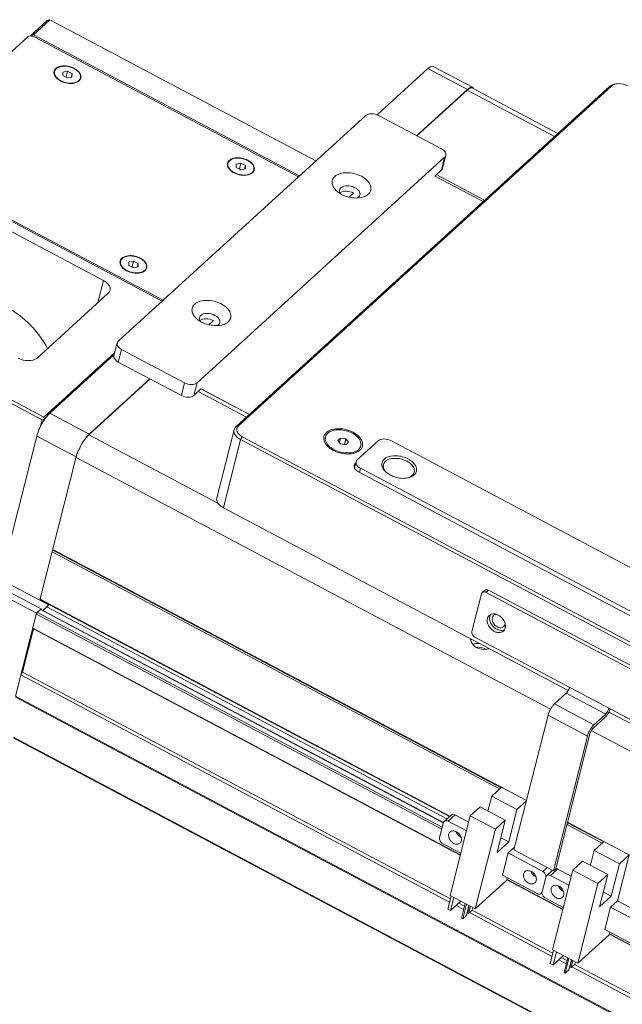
# Model space of a CAD drawing. Header units: millimetres. Extents: x 10021 to 14313, y -1287 to 379.
# Tile 3 of 9: x 10742 to 10871, y -545 to -334. Entities that reach past the tile are written whole.
import ezdxf

# ---------------------------------------------------------------- set-up
doc = ezdxf.new("R2010")
doc.units = ezdxf.units.MM
doc.header["$LTSCALE"] = 3
doc.layers.add('轮廓线', color=7, linetype='Continuous', lineweight=20)

msp = doc.modelspace()

# ---------------------------------------------------------------- linework, layer by layer
at = {"layer": '轮廓线'}
for p, q in [((10748.19, -334.34), (10744.69, -337.53)), ((10748.71, -334.18), (10745.21, -337.37)), ((10748.57, -334.15), (10748.19, -334.34)), ((10748.57, -334.15), (10748.71, -334.18)), ((10805.72, -364.41), (10748.71, -334.18)), ((10745.21, -337.37), (10744.82, -337.57)), ((10745.21, -337.37), (10802.22, -367.6)), ((10716.04, -363.35), (10744.04, -337.83)), ((10744.66, -337.65), (10744.69, -337.53)), ((10744.82, -337.57), (10744.69, -337.53)), ((10744.82, -337.57), (10744.83, -337.66)), ((10745.38, -337.82), (10801.97, -367.83)), ((10751.53, -345.41), (10751.52, -346.13)), ((10752.52, -345.21), (10751.53, -345.41)), ((10752.21, -346.44), (10752.52, -345.21)), ((10752.52, -345.21), (10753.49, -345.73)), ((10753.3, -346.48), (10753.49, -345.73)), ((10753.48, -346.44), (10753.49, -345.73)), ((10829.7, -344.62), (10818.8, -354.55)), ((10838.14, -349.09), (10829.7, -344.62)), ((10830.8, -344.16), (10839.24, -348.63)), ((10752.49, -346.64), (10751.52, -346.13)), ((10752.15, -346.46), (10752.21, -346.44)), ((10752.21, -346.44), (10752.56, -346.63)), ((10752.49, -346.64), (10753.48, -346.44)), ((10788.56, -421.4), (10868.54, -348.48)), ((10789.07, -421.23), (10869.06, -348.32)), ((10838.14, -349.09), (10827.26, -359.01)), ((10838.1, -349.24), (10827.34, -359.05)), ((10856.81, -359.17), (10838.1, -349.24)), ((10839.2, -348.79), (10857.53, -358.51)), ((10869.06, -348.32), (10868.54, -348.48)), ((10763.4, -402.99), (10816.39, -354.68)), ((10819.07, -354.67), (10832.58, -361.83)), ((10772.77, -394.44), (10715.76, -364.22)), ((10772.97, -394.26), (10716.38, -364.26)), ((10833.26, -363.63), (10780.27, -411.94)), ((10789.65, -364.9), (10788.66, -365.1)), ((10789.34, -366.13), (10789.65, -364.9)), ((10789.65, -364.9), (10790.63, -365.42)), ((10832.58, -366.33), (10833.26, -363.63)), ((10833.52, -363.23), (10832.83, -365.92)), ((10788.66, -365.1), (10788.65, -365.81)), ((10789.63, -366.33), (10788.65, -365.81)), ((10789.28, -366.15), (10789.34, -366.13)), ((10789.34, -366.13), (10789.69, -366.32)), ((10789.63, -366.33), (10790.61, -366.13)), ((10790.44, -366.17), (10790.63, -365.42)), ((10790.61, -366.13), (10790.63, -365.42)), ((10832.58, -366.33), (10831.14, -367.64)), ((10831.14, -367.64), (10841.5, -373.13)), ((10841.82, -372.84), (10831.46, -367.35)), ((10760.21, -390.02), (10726.45, -372.12)), ((10813.74, -371.28), (10812.78, -372.16)), ((10766.66, -385.87), (10765.67, -386.06)), ((10766.34, -387.1), (10766.66, -385.87)), ((10766.66, -385.87), (10767.63, -386.38)), ((10765.67, -386.06), (10765.66, -386.78)), ((10766.63, -387.29), (10765.66, -386.78)), ((10766.28, -387.11), (10766.34, -387.1)), ((10766.34, -387.1), (10766.69, -387.28)), ((10766.63, -387.29), (10767.62, -387.1)), ((10767.44, -387.13), (10767.63, -386.38)), ((10767.62, -387.1), (10767.63, -386.38)), ((10688.87, -389.03), (10747.1, -419.9)), ((10689.22, -388.42), (10747.45, -419.29)), ((10759.01, -394.76), (10760.21, -390.02)), ((10745.99, -406.63), (10761.24, -392.72)), ((10783.75, -398.62), (10782.78, -399.5)), ((10763.14, -403.4), (10762.46, -406.09)), ((10764.08, -404.8), (10763.4, -407.49)), ((10777.59, -411.96), (10764.08, -404.8)), ((10747.45, -419.29), (10762.62, -405.46)), ((10762.52, -405.86), (10748.72, -418.45)), ((10776.91, -414.65), (10763.4, -407.49)), ((10757.12, -423.07), (10770.24, -411.12)), ((10770.15, -411.07), (10757.16, -422.92)), ((10776.91, -414.65), (10777.59, -411.96)), ((10780.27, -411.94), (10779.59, -414.63)), ((10781.09, -413.27), (10779.59, -414.63)), ((10781.09, -413.27), (10791.45, -418.76)), ((10781.15, -413.21), (10791.51, -418.7)), ((10780.47, -413.83), (10790.83, -419.32)), ((10747.49, -419.71), (10747.1, -419.9)), ((10747.49, -419.71), (10747.45, -419.29)), ((10747.6, -419.79), (10747.49, -419.71)), ((10748.72, -418.45), (10757.16, -422.92)), ((10747.1, -419.9), (10746.76, -421.24)), ((10788.56, -421.4), (10789.07, -421.23)), ((10745.94, -423.35), (10738.17, -454.05)), ((10754.38, -427.82), (10745.94, -423.35)), ((10757.12, -423.07), (10784.72, -437.71)), ((10788.18, -422), (10784.48, -436.62)), ((10789.93, -423.49), (10789.59, -424.1)), ((10946.9, -506.72), (10789.93, -423.49)), ((10807.75, -423.53), (10807.65, -423.92)), ((10810.4, -424.31), (10810.97, -423.78)), ((10810.73, -424.74), (10810.97, -423.78)), ((10812.11, -423.96), (10810.97, -423.78)), ((10811.81, -425.16), (10812.11, -423.96)), ((10812.66, -424.68), (10812.11, -423.96)), ((10789.59, -424.1), (10785.89, -438.72)), ((10946.56, -507.33), (10789.59, -424.1)), ((10810.4, -424.31), (10810.95, -425.02)), ((10810.95, -425.02), (10812.09, -425.2)), ((10812.66, -424.68), (10812.09, -425.2)), ((10814.54, -428.46), (10819.04, -424.36)), ((10815.31, -425.45), (10815.21, -425.83)), ((10936.5, -485.19), (10821.73, -424.34)), ((10754.38, -427.82), (10746.61, -458.52)), ((10855.96, -481.86), (10754.34, -427.98)), ((10814.14, -429.23), (10813.93, -430.07)), ((10813.96, -430.15), (10814.29, -428.86)), ((10814.14, -429.23), (10814.21, -429.17)), ((10815.23, -430.26), (10815.01, -431.13)), ((10930, -491.12), (10815.23, -430.26)), ((10929.86, -492.02), (10814.83, -431.03)), ((10859.72, -477.87), (10785.89, -438.72)), ((10845.04, -498.96), (10749.23, -448.16)), ((10850.78, -501.45), (10749.36, -447.67)), ((10749.4, -447.7), (10749.37, -447.77)), ((10749.37, -447.77), (10845.39, -498.69)), ((10738.17, -454.05), (10746.61, -458.52)), ((10737.47, -456.82), (10745.91, -461.29)), ((10746.91, -460.38), (10738.47, -455.91)), ((10841.13, -457.18), (10839.09, -465.25)), ((10841.8, -456.43), (10841.3, -456.88)), ((10842.67, -456.4), (10842.17, -456.85)), ((10842.17, -456.85), (10891.12, -482.81)), ((10891.62, -482.35), (10842.67, -456.4)), ((10746.7, -458.44), (10746.61, -458.52)), ((10748.44, -459.5), (10746.62, -458.54)), ((10746.67, -458.29), (10834.37, -504.8)), ((10746.68, -458.42), (10834.29, -504.87)), ((10745.91, -461.29), (10741.4, -479.1)), ((10832.64, -507.54), (10745.85, -461.52)), ((10746.91, -460.38), (10745.91, -461.29)), ((10746.06, -461.16), (10832.75, -507.12)), ((10832.97, -506.23), (10746.76, -460.52)), ((10833, -506.17), (10746.84, -460.48)), ((10746.91, -460.38), (10746.88, -460.49)), ((10747.26, -460.71), (10748.09, -459.95)), ((10833.75, -505.37), (10748.09, -459.95)), ((10742.91, -473.92), (10745.24, -464.68)), ((10745.09, -464.52), (10745.24, -464.68)), ((10745.09, -464.52), (10836.63, -513.06)), ((10836.61, -513.13), (10745.24, -464.68)), ((10839.74, -466.47), (10888.69, -492.43)), ((10742.91, -473.92), (10742.56, -474.53)), ((10742.56, -474.53), (10834.33, -523.19)), ((10834.51, -522.49), (10742.91, -473.92)), ((10856.8, -480.72), (10859.3, -478.44)), ((10867.74, -482.91), (10859.3, -478.44)), ((11246.87, -747.35), (10741.37, -479.32)), ((10741.4, -479.1), (11246.91, -747.13)), ((10856.8, -480.72), (10865.24, -485.19)), ((10865.24, -485.19), (10867.74, -482.91)), ((10942.86, -521.95), (10868.42, -482.48)), ((10848.11, -512.02), (10855.41, -483.17)), ((10863.85, -487.64), (10855.41, -483.17)), ((10867.54, -483.68), (10865.04, -485.96)), ((10864.35, -487.18), (10857.05, -516.04)), ((11259.84, -696.01), (10864.66, -486.47)), ((10740.98, -487.88), (11246.49, -755.91)), ((11246.41, -756.05), (10741.05, -488.08)), ((10856.55, -516.49), (10863.85, -487.64)), ((10845.44, -498.6), (10843.34, -500.51)), ((10850.79, -501.43), (10845.44, -498.6)), ((10843.34, -500.51), (10842.54, -503.69)), ((10848.74, -503.37), (10843.34, -500.51)), ((10848.74, -503.37), (10850.76, -501.53)), ((10840.84, -502.79), (10838.74, -504.7)), ((10846.24, -505.65), (10840.84, -502.79)), ((10846.99, -510.3), (10848.74, -503.37)), ((10832.17, -509.43), (10832.98, -506.2)), ((10834.65, -504.54), (10833.15, -505.91)), ((10835.52, -504.51), (10834.02, -505.88)), ((10834.02, -505.88), (10837.92, -507.94)), ((10838.74, -504.7), (10834.42, -521.79)), ((10838.4, -506.04), (10835.52, -504.51)), ((10844.14, -507.57), (10838.74, -504.7)), ((10844.14, -507.57), (10846.24, -505.65)), ((10846.24, -505.65), (10844.49, -512.58)), ((10859.54, -506.19), (10867.34, -510.32)), ((11254.86, -715.71), (10859.56, -506.11)), ((10839.82, -524.65), (10844.14, -507.57)), ((10866.98, -510.6), (10859.44, -506.6)), ((10836.36, -509.04), (10836.76, -509.25)), ((10844.49, -512.58), (10846.99, -510.3)), ((10846.99, -510.3), (10845.29, -509.4)), ((10867.38, -510.23), (10865.28, -512.15)), ((10872.78, -513.09), (10867.38, -510.23)), ((10836.72, -512.71), (10832.82, -510.65)), ((10848.27, -511.38), (10846.85, -512.68)), ((10856.55, -516.49), (10848.11, -512.02)), ((10865.28, -512.15), (10864.48, -515.32)), ((10870.68, -515.01), (10865.28, -512.15)), ((10846.85, -512.68), (10845.64, -517.45)), ((10846.85, -512.68), (10854.28, -516.61)), ((10862.78, -514.42), (10860.68, -516.34)), ((10868.18, -517.29), (10862.78, -514.42)), ((10872.78, -513.09), (10870.29, -522.94)), ((10870.68, -515.01), (10872.78, -513.09)), ((10854.28, -516.61), (10855.2, -515.78)), ((10856.36, -516.39), (10855.1, -517.54)), ((10857.46, -516.14), (10855.96, -517.51)), ((10860.68, -516.34), (10856.36, -533.42)), ((10857.05, -516.04), (10856.55, -516.49)), ((10860.35, -517.67), (10857.46, -516.14)), ((10866.08, -519.2), (10860.68, -516.34)), ((10868.93, -521.93), (10870.68, -515.01)), ((10846.52, -518.54), (10839.82, -524.65)), ((10853.07, -521.39), (10845.64, -517.45)), ((10846.66, -517.99), (10846.52, -518.54)), ((10858.55, -524.76), (10846.59, -518.42)), ((10846.62, -518.36), (10858.57, -524.69)), ((10852.39, -517.54), (10852.79, -517.75)), ((10854.93, -517.83), (10854.11, -521.06)), ((10855.96, -517.51), (10859.86, -519.58)), ((10866.08, -519.2), (10868.18, -517.29)), ((10868.18, -517.29), (10866.43, -524.21)), ((10858.3, -520.67), (10858.7, -520.88)), ((10861.76, -536.28), (10866.08, -519.2)), ((10868.93, -521.93), (10867.24, -521.04)), ((10834.66, -521.91), (10833.95, -524.71)), ((10839.82, -524.65), (10834.42, -521.79)), ((10834.54, -525.02), (10835.25, -522.22)), ((10836.74, -523.02), (10834.54, -525.02)), ((10854.09, -521.21), (10853.94, -521.35)), ((10858.66, -524.35), (10854.76, -522.28)), ((10866.43, -524.21), (10868.93, -521.93)), ((10870.29, -522.94), (10868.79, -524.31)), ((10877.72, -526.88), (10870.29, -522.94)), ((10834.54, -525.02), (10833.95, -524.71)), ((10835.73, -523.93), (10837.34, -524.78)), ((10837.52, -524.08), (10836.29, -523.43)), ((10837.67, -523.51), (10836.88, -526.63)), ((10837.92, -523.64), (10837.13, -526.76)), ((10838.45, -523.92), (10837.91, -526.05)), ((10838.13, -525.2), (10838.21, -525.24)), ((10838.53, -523.96), (10838.15, -525.47)), ((10838.38, -524.54), (10838.3, -524.5)), ((10838.4, -525.61), (10838.78, -524.1)), ((10838.4, -525.61), (10839.18, -524.9)), ((10856.45, -534.12), (10839.15, -524.95)), ((10839.31, -524.38), (10839.18, -524.9)), ((10868.79, -524.31), (10867.58, -529.08)), ((10868.79, -524.31), (10876.22, -528.25)), ((10837.13, -526.76), (10836.88, -526.63)), ((10837.91, -526.05), (10837.13, -526.76)), ((10838.15, -525.47), (10838.4, -525.61)), ((10838.58, -525.44), (10856.28, -534.82)), ((10875.01, -533.02), (10867.58, -529.08)), ((10868.46, -530.18), (10861.76, -536.28)), ((10868.6, -529.62), (10868.46, -530.18)), ((11128.61, -667.95), (10868.53, -530.05)), ((10868.56, -529.99), (11128.62, -667.89)), ((10856.6, -533.55), (10855.89, -536.34)), ((10861.76, -536.28), (10856.36, -533.42)), ((10856.48, -536.66), (10857.19, -533.86)), ((10858.68, -534.65), (10856.48, -536.66)), ((10857.68, -535.57), (10859.29, -536.42)), ((10859.46, -535.72), (10858.23, -535.06)), ((10859.61, -535.14), (10858.82, -538.26)), ((10859.86, -535.28), (10859.07, -538.4)), ((10860.39, -535.56), (10859.85, -537.69)), ((10860.47, -535.6), (10860.09, -537.11)), ((10860.34, -537.24), (10860.72, -535.73)), ((10856.48, -536.66), (10855.89, -536.34)), ((10859.85, -537.69), (10859.07, -538.4)), ((10860.07, -536.83), (10860.15, -536.88)), ((10860.09, -537.11), (10860.34, -537.24)), ((10860.32, -536.17), (10860.25, -536.13)), ((10860.34, -537.24), (10861.12, -536.53)), ((10860.52, -537.08), (11126.33, -678.01)), ((11126.51, -677.31), (10861.09, -536.58)), ((10861.25, -536.01), (10861.12, -536.53)), ((10859.07, -538.4), (10858.82, -538.26))]:
    msp.add_line(p, q, dxfattribs=at)
for centre, radius, start, end in [((10752.01, -348.3), 4.21, 62.0662, 62.4295), ((10753.24, -344.47), 3.27, 279.1243, 279.2578), ((10753.27, -344.67), 3.07, 279.1986, 283.5562), ((10839.03, -349.1), 0.355, 62.1107, 73.8522), ((10789.14, -367.99), 4.21, 62.0662, 62.4295), ((10790.37, -364.16), 3.27, 279.1243, 279.2578), ((10790.41, -364.36), 3.07, 279.1986, 283.5562), ((10766.15, -388.95), 4.21, 62.0662, 62.4295), ((10767.38, -385.12), 3.27, 279.1243, 279.2578), ((10767.41, -385.32), 3.07, 279.1986, 283.5562), ((10809.45, -424.24), 2.24, 128.383, 132.3244), ((10811.3, -422.42), 4.41, 228.3036, 228.7965), ((10811.35, -422.56), 4.09, 227.0906, 230.1963), ((10811.46, -422.43), 4.26, 230.187, 230.7958), ((10812.18, -421.37), 5.54, 241.3429, 242.0727), ((10812.22, -421.29), 5.63, 242.0733, 242.9909), ((10812.71, -422.78), 4.41, 282.8027, 283.2878), ((10813.11, -423.95), 3.18, 294.7911, 295.5459), ((10813.22, -424.16), 2.93, 295.4723, 301.7772), ((10821.93, -430.11), 2.43, 120.8372, 121.9711), ((10822.02, -430.4), 2.17, 120.8342, 122.208), ((10823.41, -428.06), 4.05, 228.8109, 230.6494), ((10824.57, -428.36), 4.05, 281.5836, 282.8167), ((10843.91, -464.11), 2.37, 13.9887, 15.4512), ((10837.42, -507.5), 1.84, 199.3121, 201.479), ((10837.46, -507.48), 1.88, 201.4767, 203.1151), ((10837.54, -507.61), 1.85, 242.0568, 245.3962), ((10853.46, -516), 1.84, 199.3121, 201.479), ((10853.5, -515.99), 1.88, 201.4767, 203.1151), ((10853.57, -516.11), 1.85, 242.0568, 245.3962), ((10859.36, -519.13), 1.84, 199.3121, 201.479), ((10859.4, -519.12), 1.88, 201.4767, 203.1151), ((10859.48, -519.24), 1.85, 242.0568, 245.3962)]:
    msp.add_arc(centre, radius, start, end, dxfattribs=at)
for points, knots in [([(10744.04, -337.83), (10744.19, -337.69), (10744.69, -337.58), (10745.15, -337.7), (10745.38, -337.82)], [0, 0, 0, 0, 0.451653, 1, 1, 1, 1]), ([(10749.65, -345.2), (10749.58, -345.46), (10749.67, -346.11), (10750.08, -346.58), (10750.33, -346.8)], [0, 0, 0, 0, 0.448493, 1, 1, 1, 1]), ([(10750.02, -344.61), (10749.97, -344.65), (10749.81, -344.82), (10749.69, -345.03), (10749.65, -345.2)], [0, 0, 0, 0, 0.263072, 1, 1, 1, 1]), ([(10750.38, -346.74), (10750.26, -346.63), (10750.04, -346.4), (10749.81, -346.01), (10749.7, -345.61), (10749.71, -345.35), (10749.74, -345.23)], [0, 0, 0, 0, 0.28905, 0.54852, 0.78205, 1, 1, 1, 1]), ([(10749.74, -345.23), (10749.78, -345.09), (10749.91, -344.82), (10750.27, -344.49), (10750.75, -344.26), (10751.33, -344.12), (10751.97, -344.09), (10752.64, -344.17), (10753.31, -344.34), (10753.73, -344.52), (10753.93, -344.63)], [0, 0, 0, 0, 0.090638, 0.189439, 0.301212, 0.426798, 0.564026, 0.708792, 0.855936, 1, 1, 1, 1]), ([(10753.96, -344.57), (10753.62, -344.4), (10752.91, -344.13), (10751.81, -344), (10750.81, -344.13), (10750.23, -344.42), (10750.02, -344.61)], [0, 0, 0, 0, 0.273869, 0.546515, 0.793458, 1, 1, 1, 1]), ([(10753.93, -344.63), (10754.16, -344.75), (10754.57, -345.02), (10754.98, -345.45), (10755.19, -345.82), (10755.28, -346.1), (10755.31, -346.37), (10755.29, -346.54), (10755.27, -346.63)], [0, 0, 0, 0, 0.30006, 0.565911, 0.685014, 0.795591, 0.899599, 1, 1, 1, 1]), ([(10755, -347.25), (10755.17, -347.09), (10755.46, -346.65), (10755.36, -345.83), (10754.82, -345.11), (10754.29, -344.75), (10753.98, -344.58)], [0, 0, 0, 0, 0.21489, 0.431165, 0.690584, 1, 1, 1, 1]), ([(10830.8, -344.16), (10830.66, -344.09), (10830.2, -344.18), (10829.89, -344.44), (10829.7, -344.62)], [0, 0, 0, 0, 0.377481, 1, 1, 1, 1]), ([(10750.33, -346.8), (10750.38, -346.84), (10750.6, -347.02), (10750.84, -347.17), (10751.03, -347.27)], [0, 0, 0, 0, 0.240042, 1, 1, 1, 1]), ([(10751.08, -347.23), (10751.02, -347.19), (10750.77, -347.05), (10750.54, -346.88), (10750.38, -346.74)], [0, 0, 0, 0, 0.260197, 1, 1, 1, 1]), ([(10751.03, -347.27), (10751.49, -347.52), (10752.48, -347.83), (10753.52, -347.84), (10754.01, -347.73)], [0, 0, 0, 0, 0.513349, 1, 1, 1, 1]), ([(10753.76, -347.7), (10753.54, -347.74), (10753.09, -347.77), (10752.4, -347.7), (10751.72, -347.52), (10751.29, -347.34), (10751.08, -347.23)], [0, 0, 0, 0, 0.238442, 0.490928, 0.748108, 1, 1, 1, 1]), ([(10755.27, -346.63), (10755.24, -346.75), (10755.13, -346.99), (10754.84, -347.29), (10754.46, -347.52), (10754.15, -347.62), (10753.99, -347.66)], [0, 0, 0, 0, 0.218023, 0.451579, 0.71102, 1, 1, 1, 1]), ([(10754.01, -347.73), (10754.11, -347.7), (10754.46, -347.6), (10754.8, -347.43), (10755, -347.25)], [0, 0, 0, 0, 0.27423, 1, 1, 1, 1]), ([(10869.06, -348.32), (10869.16, -348.22), (10869.33, -348.11), (10869.51, -348.03), (10869.55, -348.02)], [0, 0, 0, 0, 0.733738, 1, 1, 1, 1]), ([(10869.9, -347.91), (10870.1, -347.86), (10870.95, -347.77), (10871.84, -347.99), (10872.42, -348.29)], [0, 0, 0, 0, 0.236341, 1, 1, 1, 1]), ([(10839.13, -348.76), (10839.06, -348.74), (10838.66, -348.75), (10838.34, -349.03), (10838.1, -349.24)], [0, 0, 0, 0, 0.175234, 1, 1, 1, 1]), ([(10838.14, -349.09), (10838.18, -349.05), (10838.34, -348.92), (10838.5, -348.79), (10838.63, -348.72)], [0, 0, 0, 0, 0.278776, 1, 1, 1, 1]), ([(10838.63, -348.72), (10838.67, -348.7), (10838.8, -348.64), (10838.94, -348.59), (10839.04, -348.59)], [0, 0, 0, 0, 0.28941, 1, 1, 1, 1]), ([(10839.24, -348.63), (10839.3, -348.67), (10839.38, -348.75), (10839.42, -348.85), (10839.44, -348.88)], [0, 0, 0, 0, 0.719833, 1, 1, 1, 1]), ([(10868.54, -348.48), (10868.58, -348.44), (10868.76, -348.29), (10868.96, -348.18), (10869.13, -348.12)], [0, 0, 0, 0, 0.235049, 1, 1, 1, 1]), ([(10816.39, -354.68), (10816.7, -354.4), (10817.7, -354.19), (10818.62, -354.43), (10819.07, -354.67)], [0, 0, 0, 0, 0.451645, 1, 1, 1, 1]), ([(10832.58, -361.83), (10832.74, -361.91), (10833.02, -362.1), (10833.36, -362.45), (10833.54, -362.84), (10833.55, -363.11), (10833.52, -363.23)], [0, 0, 0, 0, 0.300816, 0.567278, 0.79653, 1, 1, 1, 1]), ([(10786.78, -364.89), (10786.71, -365.15), (10786.81, -365.8), (10787.22, -366.27), (10787.46, -366.48)], [0, 0, 0, 0, 0.448493, 1, 1, 1, 1]), ([(10787.15, -364.3), (10787.1, -364.34), (10786.94, -364.51), (10786.82, -364.72), (10786.78, -364.89)], [0, 0, 0, 0, 0.263072, 1, 1, 1, 1]), ([(10787.51, -366.43), (10787.39, -366.32), (10787.17, -366.09), (10786.94, -365.7), (10786.83, -365.3), (10786.85, -365.04), (10786.88, -364.92)], [0, 0, 0, 0, 0.28905, 0.54852, 0.78205, 1, 1, 1, 1]), ([(10786.88, -364.92), (10786.91, -364.78), (10787.05, -364.5), (10787.4, -364.18), (10787.88, -363.95), (10788.46, -363.81), (10789.1, -363.78), (10789.78, -363.86), (10790.44, -364.03), (10790.86, -364.21), (10791.06, -364.32)], [0, 0, 0, 0, 0.090638, 0.189439, 0.301212, 0.426798, 0.564026, 0.708792, 0.855936, 1, 1, 1, 1]), ([(10791.09, -364.26), (10790.76, -364.08), (10790.04, -363.82), (10788.94, -363.69), (10787.94, -363.81), (10787.36, -364.1), (10787.15, -364.3)], [0, 0, 0, 0, 0.273869, 0.546515, 0.793458, 1, 1, 1, 1]), ([(10791.06, -364.32), (10791.29, -364.44), (10791.7, -364.71), (10792.11, -365.14), (10792.32, -365.51), (10792.41, -365.78), (10792.45, -366.06), (10792.42, -366.23), (10792.4, -366.32)], [0, 0, 0, 0, 0.30006, 0.565911, 0.685014, 0.795591, 0.899599, 1, 1, 1, 1]), ([(10792.13, -366.94), (10792.31, -366.77), (10792.59, -366.34), (10792.49, -365.52), (10791.95, -364.8), (10791.42, -364.43), (10791.11, -364.27)], [0, 0, 0, 0, 0.21489, 0.431165, 0.690584, 1, 1, 1, 1]), ([(10833.52, -363.23), (10833.49, -363.34), (10833.41, -363.49), (10833.3, -363.6), (10833.26, -363.63)], [0, 0, 0, 0, 0.737003, 1, 1, 1, 1]), ([(10787.46, -366.48), (10787.52, -366.53), (10787.73, -366.71), (10787.97, -366.86), (10788.16, -366.96)], [0, 0, 0, 0, 0.240042, 1, 1, 1, 1]), ([(10788.21, -366.92), (10788.15, -366.88), (10787.9, -366.74), (10787.67, -366.57), (10787.51, -366.43)], [0, 0, 0, 0, 0.260197, 1, 1, 1, 1]), ([(10788.16, -366.96), (10788.63, -367.21), (10789.61, -367.52), (10790.66, -367.52), (10791.14, -367.41)], [0, 0, 0, 0, 0.513349, 1, 1, 1, 1]), ([(10790.89, -367.39), (10790.67, -367.43), (10790.22, -367.45), (10789.53, -367.38), (10788.85, -367.21), (10788.42, -367.02), (10788.21, -366.92)], [0, 0, 0, 0, 0.238442, 0.490928, 0.748108, 1, 1, 1, 1]), ([(10792.4, -366.32), (10792.37, -366.44), (10792.26, -366.68), (10791.98, -366.98), (10791.59, -367.21), (10791.29, -367.31), (10791.13, -367.34)], [0, 0, 0, 0, 0.218023, 0.451579, 0.71102, 1, 1, 1, 1]), ([(10791.14, -367.41), (10791.24, -367.39), (10791.59, -367.29), (10791.93, -367.12), (10792.13, -366.94)], [0, 0, 0, 0, 0.27423, 1, 1, 1, 1]), ([(10815.45, -367.7), (10814.97, -367.45), (10813.93, -367.06), (10812.35, -366.86), (10810.89, -367.04), (10810.05, -367.46), (10809.74, -367.74)], [0, 0, 0, 0, 0.273491, 0.546243, 0.793413, 1, 1, 1, 1]), ([(10832.58, -366.33), (10832.61, -366.3), (10832.73, -366.18), (10832.81, -366.04), (10832.83, -365.92)], [0, 0, 0, 0, 0.262997, 1, 1, 1, 1]), ([(10809.74, -367.74), (10809.53, -367.93), (10809.19, -368.39), (10809.11, -369.28), (10809.48, -370.16), (10809.93, -370.66), (10810.19, -370.89)], [0, 0, 0, 0, 0.232098, 0.456383, 0.706615, 1, 1, 1, 1]), ([(10816.91, -371.54), (10817.17, -371.31), (10817.58, -370.68), (10817.43, -369.5), (10816.65, -368.47), (10815.89, -367.94), (10815.45, -367.7)], [0, 0, 0, 0, 0.21489, 0.431165, 0.690584, 1, 1, 1, 1]), ([(10810.19, -370.89), (10810.27, -370.96), (10810.58, -371.21), (10810.93, -371.43), (10811.2, -371.58)], [0, 0, 0, 0, 0.240042, 1, 1, 1, 1]), ([(10810.76, -370.63), (10810.74, -370.69), (10810.71, -370.95), (10810.8, -371.22), (10810.9, -371.4)], [0, 0, 0, 0, 0.235721, 1, 1, 1, 1]), ([(10811.04, -370.17), (10811, -370.2), (10810.88, -370.33), (10810.79, -370.5), (10810.76, -370.63)], [0, 0, 0, 0, 0.262998, 1, 1, 1, 1]), ([(10810.83, -371.26), (10811.19, -370.98), (10812.26, -370.79), (10813.25, -371.04), (10813.73, -371.29)], [0, 0, 0, 0, 0.456853, 1, 1, 1, 1]), ([(10814.06, -370.15), (10813.56, -369.88), (10812.52, -369.62), (10811.39, -369.85), (10811.04, -370.17)], [0, 0, 0, 0, 0.548356, 1, 1, 1, 1]), ([(10815.12, -371.73), (10815.15, -371.6), (10815.15, -371.29), (10814.94, -370.86), (10814.57, -370.46), (10814.24, -370.25), (10814.06, -370.15)], [0, 0, 0, 0, 0.20347, 0.432724, 0.699188, 1, 1, 1, 1]), ([(10811.2, -371.58), (10811.87, -371.93), (10813.29, -372.39), (10814.79, -372.39), (10815.49, -372.23)], [0, 0, 0, 0, 0.513349, 1, 1, 1, 1]), ([(10814.84, -372.19), (10814.87, -372.15), (10815, -372.03), (10815.09, -371.86), (10815.12, -371.73)], [0, 0, 0, 0, 0.262998, 1, 1, 1, 1]), ([(10815.49, -372.23), (10815.63, -372.2), (10816.14, -372.06), (10816.63, -371.8), (10816.91, -371.54)], [0, 0, 0, 0, 0.27423, 1, 1, 1, 1]), ([(10763.79, -385.85), (10763.72, -386.11), (10763.81, -386.76), (10764.22, -387.23), (10764.47, -387.45)], [0, 0, 0, 0, 0.448493, 1, 1, 1, 1]), ([(10764.15, -385.26), (10764.11, -385.3), (10763.95, -385.47), (10763.83, -385.68), (10763.79, -385.85)], [0, 0, 0, 0, 0.263072, 1, 1, 1, 1]), ([(10764.52, -387.4), (10764.39, -387.29), (10764.18, -387.05), (10763.94, -386.67), (10763.83, -386.27), (10763.85, -386), (10763.88, -385.88)], [0, 0, 0, 0, 0.28905, 0.54852, 0.78205, 1, 1, 1, 1]), ([(10763.88, -385.88), (10763.92, -385.74), (10764.05, -385.47), (10764.41, -385.14), (10764.89, -384.91), (10765.46, -384.78), (10766.11, -384.74), (10766.78, -384.82), (10767.45, -384.99), (10767.87, -385.18), (10768.07, -385.28)], [0, 0, 0, 0, 0.090638, 0.189439, 0.301212, 0.426798, 0.564026, 0.708792, 0.855936, 1, 1, 1, 1]), ([(10768.09, -385.22), (10767.76, -385.05), (10767.04, -384.79), (10765.95, -384.65), (10764.94, -384.78), (10764.36, -385.07), (10764.15, -385.26)], [0, 0, 0, 0, 0.273869, 0.546515, 0.793458, 1, 1, 1, 1]), ([(10768.07, -385.28), (10768.3, -385.4), (10768.71, -385.67), (10769.11, -386.1), (10769.33, -386.48), (10769.42, -386.75), (10769.45, -387.02), (10769.43, -387.2), (10769.41, -387.28)], [0, 0, 0, 0, 0.30006, 0.565911, 0.685014, 0.795591, 0.899599, 1, 1, 1, 1]), ([(10769.13, -387.9), (10769.31, -387.74), (10769.6, -387.3), (10769.49, -386.49), (10768.95, -385.77), (10768.42, -385.4), (10768.12, -385.24)], [0, 0, 0, 0, 0.21489, 0.431165, 0.690584, 1, 1, 1, 1]), ([(10764.47, -387.45), (10764.52, -387.49), (10764.74, -387.67), (10764.98, -387.82), (10765.17, -387.93)], [0, 0, 0, 0, 0.240042, 1, 1, 1, 1]), ([(10765.22, -387.88), (10765.15, -387.84), (10764.91, -387.7), (10764.67, -387.54), (10764.52, -387.4)], [0, 0, 0, 0, 0.260197, 1, 1, 1, 1]), ([(10765.17, -387.93), (10765.63, -388.17), (10766.62, -388.49), (10767.66, -388.49), (10768.14, -388.38)], [0, 0, 0, 0, 0.513349, 1, 1, 1, 1]), ([(10767.89, -388.36), (10767.68, -388.39), (10767.22, -388.42), (10766.54, -388.35), (10765.86, -388.17), (10765.42, -387.99), (10765.22, -387.88)], [0, 0, 0, 0, 0.238442, 0.490928, 0.748108, 1, 1, 1, 1]), ([(10769.41, -387.28), (10769.38, -387.4), (10769.27, -387.64), (10768.98, -387.94), (10768.59, -388.17), (10768.29, -388.27), (10768.13, -388.31)], [0, 0, 0, 0, 0.218023, 0.451579, 0.71102, 1, 1, 1, 1]), ([(10768.14, -388.38), (10768.24, -388.36), (10768.6, -388.26), (10768.94, -388.08), (10769.13, -387.9)], [0, 0, 0, 0, 0.27423, 1, 1, 1, 1]), ([(10761.62, -392.12), (10761.66, -391.94), (10761.66, -391.53), (10761.38, -390.95), (10760.88, -390.42), (10760.45, -390.14), (10760.21, -390.02)], [0, 0, 0, 0, 0.20347, 0.432721, 0.699184, 1, 1, 1, 1]), ([(10761.24, -392.72), (10761.29, -392.68), (10761.45, -392.51), (10761.57, -392.29), (10761.62, -392.12)], [0, 0, 0, 0, 0.262997, 1, 1, 1, 1]), ([(10785.46, -395.05), (10784.97, -394.79), (10783.94, -394.41), (10782.35, -394.21), (10780.89, -394.39), (10780.05, -394.8), (10779.75, -395.08)], [0, 0, 0, 0, 0.273491, 0.546243, 0.793413, 1, 1, 1, 1]), ([(10748.27, -404.57), (10747.27, -402.73), (10744.74, -399.34), (10741.4, -396.75), (10739.59, -395.74)], [0, 0, 0, 0, 0.502142, 1, 1, 1, 1]), ([(10779.75, -395.08), (10779.54, -395.27), (10779.2, -395.74), (10779.12, -396.63), (10779.49, -397.51), (10779.93, -398), (10780.2, -398.24)], [0, 0, 0, 0, 0.232098, 0.456383, 0.706615, 1, 1, 1, 1]), ([(10786.92, -398.89), (10787.18, -398.65), (10787.59, -398.02), (10787.44, -396.85), (10786.66, -395.81), (10785.9, -395.28), (10785.46, -395.05)], [0, 0, 0, 0, 0.21489, 0.431165, 0.690584, 1, 1, 1, 1]), ([(10780.2, -398.24), (10780.27, -398.3), (10780.59, -398.56), (10780.94, -398.78), (10781.21, -398.92)], [0, 0, 0, 0, 0.240042, 1, 1, 1, 1]), ([(10780.76, -397.97), (10780.75, -398.03), (10780.71, -398.3), (10780.8, -398.57), (10780.91, -398.74)], [0, 0, 0, 0, 0.235721, 1, 1, 1, 1]), ([(10781.04, -397.52), (10781.01, -397.55), (10780.88, -397.68), (10780.79, -397.84), (10780.76, -397.97)], [0, 0, 0, 0, 0.262998, 1, 1, 1, 1]), ([(10780.84, -398.6), (10781.2, -398.33), (10782.26, -398.13), (10783.25, -398.38), (10783.74, -398.63)], [0, 0, 0, 0, 0.456853, 1, 1, 1, 1]), ([(10784.07, -397.5), (10783.56, -397.23), (10782.52, -396.96), (10781.39, -397.2), (10781.04, -397.52)], [0, 0, 0, 0, 0.548356, 1, 1, 1, 1]), ([(10785.12, -399.08), (10785.16, -398.94), (10785.16, -398.64), (10784.95, -398.2), (10784.57, -397.81), (10784.25, -397.59), (10784.07, -397.5)], [0, 0, 0, 0, 0.20347, 0.432724, 0.699188, 1, 1, 1, 1]), ([(10781.21, -398.92), (10781.87, -399.27), (10783.29, -399.73), (10784.8, -399.73), (10785.49, -399.58)], [0, 0, 0, 0, 0.513349, 1, 1, 1, 1]), ([(10784.84, -399.53), (10784.88, -399.5), (10785, -399.37), (10785.09, -399.2), (10785.12, -399.08)], [0, 0, 0, 0, 0.262998, 1, 1, 1, 1]), ([(10785.49, -399.58), (10785.64, -399.54), (10786.15, -399.4), (10786.64, -399.15), (10786.92, -398.89)], [0, 0, 0, 0, 0.27423, 1, 1, 1, 1]), ([(10764.08, -404.8), (10763.92, -404.71), (10763.64, -404.53), (10763.3, -404.17), (10763.12, -403.79), (10763.11, -403.52), (10763.14, -403.4)], [0, 0, 0, 0, 0.300816, 0.567278, 0.79653, 1, 1, 1, 1]), ([(10763.14, -403.4), (10763.17, -403.28), (10763.25, -403.14), (10763.36, -403.02), (10763.4, -402.99)], [0, 0, 0, 0, 0.737003, 1, 1, 1, 1]), ([(10741.96, -406.65), (10742.64, -407.01), (10744.02, -407.37), (10745.53, -407.05), (10745.99, -406.63)], [0, 0, 0, 0, 0.548355, 1, 1, 1, 1]), ([(10762.46, -406.09), (10762.43, -406.21), (10762.44, -406.48), (10762.62, -406.87), (10762.96, -407.22), (10763.24, -407.41), (10763.4, -407.49)], [0, 0, 0, 0, 0.20347, 0.432721, 0.699184, 1, 1, 1, 1]), ([(10780.27, -411.94), (10779.96, -412.22), (10778.96, -412.44), (10778.04, -412.2), (10777.59, -411.96)], [0, 0, 0, 0, 0.451645, 1, 1, 1, 1]), ([(10776.91, -414.65), (10777.36, -414.89), (10778.28, -415.13), (10779.28, -414.92), (10779.59, -414.63)], [0, 0, 0, 0, 0.548355, 1, 1, 1, 1]), ([(10748.72, -418.45), (10748.41, -418.73), (10747.82, -419.43), (10746.8, -421.03), (10746.18, -422.4), (10745.94, -423.35)], [0, 0, 0, 0, 0.218934, 0.482956, 1, 1, 1, 1]), ([(10789.93, -423.49), (10789.54, -423.28), (10789.02, -422.88), (10788.7, -422.15), (10788.74, -421.79), (10788.79, -421.64)], [0, 0, 0, 0, 0.567482, 0.795612, 1, 1, 1, 1]), ([(10813.65, -422.55), (10812.73, -422.06), (10810.82, -421.56), (10808.75, -421.94), (10808.06, -422.49)], [0, 0, 0, 0, 0.543856, 1, 1, 1, 1]), ([(10757.12, -423.07), (10756.44, -423.69), (10755.37, -425.29), (10754.58, -427.03), (10754.34, -427.98)], [0, 0, 0, 0, 0.482278, 1, 1, 1, 1]), ([(10754.38, -427.82), (10754.58, -427.04), (10755.22, -425.53), (10756.08, -424.13), (10756.61, -423.5)], [0, 0, 0, 0, 0.494442, 1, 1, 1, 1]), ([(10756.61, -423.5), (10756.66, -423.44), (10756.83, -423.24), (10757.01, -423.05), (10757.16, -422.92)], [0, 0, 0, 0, 0.269273, 1, 1, 1, 1]), ([(10789.59, -424.1), (10789.14, -423.87), (10788.39, -423.33), (10788.09, -422.37), (10788.18, -422)], [0, 0, 0, 0, 0.571048, 1, 1, 1, 1]), ([(10807.94, -422.59), (10807.63, -422.87), (10807.16, -423.74), (10807.5, -424.65), (10807.76, -425.02)], [0, 0, 0, 0, 0.481396, 1, 1, 1, 1]), ([(10808.57, -425.56), (10808.41, -425.41), (10808.12, -425.1), (10807.82, -424.58), (10807.68, -424.05), (10807.71, -423.7), (10807.75, -423.53)], [0, 0, 0, 0, 0.287989, 0.547034, 0.78099, 1, 1, 1, 1]), ([(10807.75, -423.53), (10807.79, -423.39), (10807.91, -423.09), (10808.12, -422.85), (10808.24, -422.75)], [0, 0, 0, 0, 0.485968, 1, 1, 1, 1]), ([(10808.24, -422.75), (10808.48, -422.52), (10808.95, -422.27), (10809.64, -422.08), (10810.46, -421.97), (10811.55, -422.03), (10812.82, -422.37), (10813.95, -422.93), (10814.7, -423.58), (10815.11, -424.16), (10815.3, -424.6), (10815.37, -425.03), (10815.34, -425.31), (10815.31, -425.45)], [0, 0, 0, 0, 0.109352, 0.171679, 0.238514, 0.381802, 0.529952, 0.672098, 0.79898, 0.85527, 0.906794, 0.954482, 1, 1, 1, 1]), ([(10815.12, -426.39), (10815.37, -426.16), (10815.78, -425.53), (10815.64, -424.36), (10814.86, -423.32), (10814.09, -422.79), (10813.65, -422.55)], [0, 0, 0, 0, 0.214898, 0.431164, 0.690572, 1, 1, 1, 1]), ([(10819.04, -424.36), (10819.35, -424.07), (10820.35, -423.86), (10821.27, -424.1), (10821.73, -424.34)], [0, 0, 0, 0, 0.451653, 1, 1, 1, 1]), ([(10807.76, -425.02), (10807.8, -425.08), (10807.98, -425.34), (10808.19, -425.56), (10808.37, -425.72)], [0, 0, 0, 0, 0.237956, 1, 1, 1, 1]), ([(10808.4, -425.74), (10808.47, -425.81), (10808.79, -426.06), (10809.13, -426.28), (10809.41, -426.43)], [0, 0, 0, 0, 0.240159, 1, 1, 1, 1]), ([(10809.52, -426.24), (10809.45, -426.2), (10809.19, -426.05), (10808.94, -425.88), (10808.77, -425.73)], [0, 0, 0, 0, 0.257623, 1, 1, 1, 1]), ([(10815.31, -425.45), (10815.27, -425.59), (10815.15, -425.89), (10814.94, -426.13), (10814.82, -426.24)], [0, 0, 0, 0, 0.485968, 1, 1, 1, 1]), ([(10809.41, -426.43), (10809.74, -426.6), (10811.08, -427.17), (10812.63, -427.32), (10813.69, -427.08)], [0, 0, 0, 0, 0.25608, 1, 1, 1, 1]), ([(10814.82, -426.24), (10814.55, -426.49), (10814, -426.76), (10813.2, -426.94), (10812.26, -427.02), (10811.04, -426.87), (10810.1, -426.53), (10809.66, -426.31)], [0, 0, 0, 0, 0.206335, 0.325462, 0.453459, 0.725771, 1, 1, 1, 1]), ([(10820.64, -428.05), (10820.34, -428.24), (10819.82, -428.75), (10819.78, -429.5), (10819.87, -429.82)], [0, 0, 0, 0, 0.516223, 1, 1, 1, 1]), ([(10825.44, -428.25), (10824.67, -427.85), (10823.06, -427.4), (10821.34, -427.64), (10820.68, -428.03)], [0, 0, 0, 0, 0.534985, 1, 1, 1, 1]), ([(10825.16, -428.74), (10824.47, -428.38), (10823.03, -427.98), (10821.49, -428.19), (10820.91, -428.54)], [0, 0, 0, 0, 0.534975, 1, 1, 1, 1]), ([(10813.94, -430.15), (10813.97, -430.24), (10814.18, -430.61), (10814.54, -430.88), (10814.83, -431.03)], [0, 0, 0, 0, 0.219047, 1, 1, 1, 1]), ([(10815.23, -430.26), (10814.93, -430.1), (10814.43, -429.75), (10814.22, -429.11), (10814.29, -428.86)], [0, 0, 0, 0, 0.571074, 1, 1, 1, 1]), ([(10819.87, -429.82), (10819.9, -429.94), (10820.08, -430.43), (10820.44, -430.84), (10820.74, -431.11)], [0, 0, 0, 0, 0.225938, 1, 1, 1, 1]), ([(10820.17, -429.46), (10820.14, -429.56), (10820.08, -430.02), (10820.28, -430.49), (10820.48, -430.77)], [0, 0, 0, 0, 0.2326, 1, 1, 1, 1]), ([(10820.86, -428.57), (10820.77, -428.62), (10820.47, -428.85), (10820.23, -429.19), (10820.17, -429.46)], [0, 0, 0, 0, 0.272855, 1, 1, 1, 1]), ([(10826.76, -431.13), (10826.81, -430.93), (10826.8, -430.46), (10826.49, -429.81), (10825.92, -429.21), (10825.43, -428.89), (10825.16, -428.74)], [0, 0, 0, 0, 0.203487, 0.432732, 0.699207, 1, 1, 1, 1]), ([(10826.98, -431.43), (10827.14, -431.21), (10827.36, -430.64), (10827.11, -429.71), (10826.44, -428.88), (10825.8, -428.45), (10825.44, -428.25)], [0, 0, 0, 0, 0.207439, 0.428384, 0.691938, 1, 1, 1, 1]), ([(10821.64, -431.72), (10821.93, -431.87), (10823.11, -432.37), (10824.45, -432.51), (10825.39, -432.32)], [0, 0, 0, 0, 0.25519, 1, 1, 1, 1]), ([(10825.47, -432.29), (10825.78, -432.19), (10826.34, -431.92), (10826.69, -431.39), (10826.76, -431.13)], [0, 0, 0, 0, 0.543704, 1, 1, 1, 1]), ([(10825.47, -432.3), (10825.63, -432.27), (10826.19, -432.1), (10826.73, -431.77), (10826.98, -431.43)], [0, 0, 0, 0, 0.282293, 1, 1, 1, 1]), ([(10784.48, -436.62), (10784.39, -436.99), (10784.69, -437.95), (10785.44, -438.49), (10785.89, -438.72)], [0, 0, 0, 0, 0.428927, 1, 1, 1, 1]), ([(10749.27, -448.04), (10749.26, -448.06), (10749.26, -448.08), (10749.26, -448.11), (10749.26, -448.13)], [0, 0, 0, 0, 0.542068, 1, 1, 1, 1]), ([(10841.13, -457.18), (10841.14, -457.15), (10841.18, -457.04), (10841.24, -456.94), (10841.3, -456.88)], [0, 0, 0, 0, 0.259248, 1, 1, 1, 1]), ([(10841.3, -456.88), (10841.41, -456.79), (10841.72, -456.68), (10842.03, -456.78), (10842.17, -456.85)], [0, 0, 0, 0, 0.459952, 1, 1, 1, 1]), ([(10842.67, -456.4), (10842.53, -456.32), (10842.22, -456.23), (10841.91, -456.33), (10841.8, -456.43)], [0, 0, 0, 0, 0.540049, 1, 1, 1, 1]), ([(10746.67, -458.29), (10746.66, -458.32), (10746.65, -458.36), (10746.66, -458.44), (10746.67, -458.43)], [0, 0, 0, 0, 0.664255, 1, 1, 1, 1]), ([(10748.51, -459.4), (10748.42, -459.56), (10748.29, -459.75), (10748.13, -459.92), (10748.09, -459.95)], [0, 0, 0, 0, 0.789619, 1, 1, 1, 1]), ([(10746.85, -460.47), (10746.84, -460.47), (10746.81, -460.5), (10746.79, -460.53), (10746.78, -460.55)], [0, 0, 0, 0, 0.312028, 1, 1, 1, 1]), ([(10842.82, -461.79), (10842.77, -461.83), (10842.59, -462.02), (10842.48, -462.26), (10842.43, -462.45)], [0, 0, 0, 0, 0.245075, 1, 1, 1, 1]), ([(10843.63, -461.45), (10843.58, -461.46), (10843.39, -461.48), (10843.2, -461.54), (10843.08, -461.61)], [0, 0, 0, 0, 0.258641, 1, 1, 1, 1]), ([(10844.08, -461.48), (10844.04, -461.47), (10843.89, -461.45), (10843.74, -461.45), (10843.63, -461.45)], [0, 0, 0, 0, 0.257263, 1, 1, 1, 1]), ([(10844.41, -461.57), (10844.35, -461.57), (10844.11, -461.59), (10843.88, -461.7), (10843.75, -461.81)], [0, 0, 0, 0, 0.265165, 1, 1, 1, 1]), ([(10846.2, -463.48), (10846.08, -463.04), (10845.61, -462.24), (10844.84, -461.71), (10844.41, -461.57)], [0, 0, 0, 0, 0.501197, 1, 1, 1, 1]), ([(10842.43, -462.45), (10842.33, -462.87), (10842.49, -463.86), (10843.24, -464.81), (10844.07, -465.31), (10844.73, -465.48), (10845.35, -465.44), (10845.71, -465.24), (10845.85, -465.12)], [0, 0, 0, 0, 0.243847, 0.52046, 0.656299, 0.781829, 0.895176, 1, 1, 1, 1]), ([(10846.08, -464.84), (10845.92, -464.93), (10845.55, -465.03), (10844.95, -464.97), (10844.35, -464.73), (10843.61, -464.2), (10842.96, -463.29), (10842.83, -462.38), (10842.93, -461.99)], [0, 0, 0, 0, 0.107089, 0.224385, 0.352659, 0.488825, 0.760806, 1, 1, 1, 1]), ([(10843.48, -462.28), (10843.41, -462.58), (10843.52, -463.29), (10844.16, -464.08), (10845.05, -464.52), (10845.71, -464.36), (10845.91, -464.18)], [0, 0, 0, 0, 0.245691, 0.524369, 0.784987, 1, 1, 1, 1]), ([(10846.28, -464.01), (10846.28, -463.97), (10846.27, -463.81), (10846.25, -463.65), (10846.22, -463.54)], [0, 0, 0, 0, 0.243662, 1, 1, 1, 1]), ([(10846.23, -464.46), (10846.24, -464.42), (10846.27, -464.28), (10846.28, -464.13), (10846.28, -464.01)], [0, 0, 0, 0, 0.243008, 1, 1, 1, 1]), ([(10839.74, -466.47), (10839.51, -466.35), (10839.15, -465.99), (10839.03, -465.48), (10839.09, -465.25)], [0, 0, 0, 0, 0.527869, 1, 1, 1, 1]), ([(10838.78, -466.77), (10838.82, -467.24), (10839.27, -468.22), (10840.2, -468.79), (10840.72, -468.94)], [0, 0, 0, 0, 0.464823, 1, 1, 1, 1]), ([(10839.28, -467.95), (10839.4, -467.92), (10839.92, -467.79), (10840.46, -467.79), (10840.86, -467.84)], [0, 0, 0, 0, 0.232941, 1, 1, 1, 1]), ([(10842.08, -469.02), (10841.65, -468.75), (10840.96, -468.56), (10840.29, -468.62), (10840.14, -468.66)], [0, 0, 0, 0, 0.761586, 1, 1, 1, 1]), ([(10859.72, -477.87), (10859.69, -477.93), (10859.57, -478.13), (10859.42, -478.32), (10859.3, -478.44)], [0, 0, 0, 0, 0.280904, 1, 1, 1, 1]), ([(10859.99, -477.21), (10859.98, -477.26), (10859.91, -477.49), (10859.81, -477.71), (10859.72, -477.87)], [0, 0, 0, 0, 0.225236, 1, 1, 1, 1]), ([(10856.8, -480.72), (10856.65, -480.85), (10856.35, -481.21), (10855.84, -482.01), (10855.53, -482.69), (10855.41, -483.17)], [0, 0, 0, 0, 0.218934, 0.482956, 1, 1, 1, 1]), ([(10868.42, -482.49), (10868.29, -482.72), (10868.03, -483.14), (10867.71, -483.53), (10867.54, -483.68)], [0, 0, 0, 0, 0.546896, 1, 1, 1, 1]), ([(10867.74, -482.91), (10867.77, -482.88), (10867.94, -482.71), (10868.07, -482.51), (10868.16, -482.35)], [0, 0, 0, 0, 0.210897, 1, 1, 1, 1]), ([(10868.16, -482.35), (10868.19, -482.29), (10868.3, -482.08), (10868.39, -481.86), (10868.43, -481.69)], [0, 0, 0, 0, 0.266752, 1, 1, 1, 1]), ([(10868.73, -481.84), (10868.71, -481.89), (10868.61, -482.11), (10868.51, -482.33), (10868.42, -482.49)], [0, 0, 0, 0, 0.244554, 1, 1, 1, 1]), ([(10863.85, -487.64), (10863.97, -487.17), (10864.28, -486.48), (10864.79, -485.68), (10865.09, -485.33), (10865.24, -485.19)], [0, 0, 0, 0, 0.517044, 0.781066, 1, 1, 1, 1]), ([(10865.04, -485.96), (10864.88, -486.11), (10864.61, -486.51), (10864.41, -486.95), (10864.35, -487.18)], [0, 0, 0, 0, 0.482278, 1, 1, 1, 1]), ([(10832.98, -506.2), (10832.99, -506.17), (10833.03, -506.06), (10833.09, -505.96), (10833.15, -505.91)], [0, 0, 0, 0, 0.259492, 1, 1, 1, 1]), ([(10833.15, -505.91), (10833.21, -505.86), (10833.33, -505.78), (10833.64, -505.73), (10833.88, -505.8), (10834.02, -505.88)], [0, 0, 0, 0, 0.225311, 0.46394, 1, 1, 1, 1]), ([(10835.52, -504.51), (10835.38, -504.43), (10835.14, -504.36), (10834.83, -504.42), (10834.7, -504.49), (10834.65, -504.54)], [0, 0, 0, 0, 0.53606, 0.774689, 1, 1, 1, 1]), ([(10834.4, -508.2), (10834.33, -508.26), (10834.2, -508.43), (10834.06, -508.85), (10834.13, -509.47), (10834.52, -510.14), (10834.94, -510.49), (10835.17, -510.61)], [0, 0, 0, 0, 0.103601, 0.212306, 0.453846, 0.725265, 1, 1, 1, 1]), ([(10835.79, -508.15), (10835.67, -508.08), (10835.42, -507.98), (10835.04, -507.94), (10834.68, -508), (10834.48, -508.12), (10834.4, -508.2)], [0, 0, 0, 0, 0.279745, 0.538153, 0.775693, 1, 1, 1, 1]), ([(10836.67, -509.24), (10836.57, -509.19), (10836.18, -508.93), (10835.87, -508.54), (10835.73, -508.22)], [0, 0, 0, 0, 0.248719, 1, 1, 1, 1]), ([(10836.56, -510.56), (10836.63, -510.49), (10836.76, -510.33), (10836.9, -509.91), (10836.83, -509.29), (10836.44, -508.62), (10836.03, -508.27), (10835.79, -508.15)], [0, 0, 0, 0, 0.103601, 0.212306, 0.453846, 0.725265, 1, 1, 1, 1]), ([(10832.82, -510.65), (10832.59, -510.53), (10832.23, -510.17), (10832.11, -509.65), (10832.17, -509.43)], [0, 0, 0, 0, 0.527872, 1, 1, 1, 1]), ([(10835.17, -510.61), (10835.29, -510.67), (10835.54, -510.77), (10835.92, -510.82), (10836.28, -510.76), (10836.48, -510.64), (10836.56, -510.56)], [0, 0, 0, 0, 0.279745, 0.538153, 0.775693, 1, 1, 1, 1]), ([(10850.44, -516.7), (10850.36, -516.77), (10850.24, -516.93), (10850.09, -517.35), (10850.17, -517.97), (10850.55, -518.64), (10850.97, -518.99), (10851.2, -519.11)], [0, 0, 0, 0, 0.103601, 0.212306, 0.453846, 0.725265, 1, 1, 1, 1]), ([(10851.83, -516.65), (10851.71, -516.58), (10851.46, -516.49), (10851.07, -516.44), (10850.72, -516.5), (10850.52, -516.62), (10850.44, -516.7)], [0, 0, 0, 0, 0.279745, 0.538153, 0.775693, 1, 1, 1, 1]), ([(10852.7, -517.74), (10852.6, -517.69), (10852.21, -517.43), (10851.9, -517.05), (10851.77, -516.72)], [0, 0, 0, 0, 0.248719, 1, 1, 1, 1]), ([(10852.59, -519.06), (10852.67, -519), (10852.79, -518.83), (10852.94, -518.41), (10852.86, -517.79), (10852.48, -517.12), (10852.06, -516.77), (10851.83, -516.65)], [0, 0, 0, 0, 0.103601, 0.212306, 0.453846, 0.725265, 1, 1, 1, 1]), ([(10854.28, -516.61), (10854.5, -516.73), (10854.86, -517.09), (10854.98, -517.61), (10854.93, -517.83)], [0, 0, 0, 0, 0.527872, 1, 1, 1, 1]), ([(10857.46, -516.14), (10857.43, -516.12), (10857.3, -516.06), (10857.16, -516.03), (10857.05, -516.02)], [0, 0, 0, 0, 0.262558, 1, 1, 1, 1]), ([(10854.93, -517.83), (10854.93, -517.8), (10854.97, -517.69), (10855.03, -517.6), (10855.1, -517.54)], [0, 0, 0, 0, 0.259492, 1, 1, 1, 1]), ([(10855.1, -517.54), (10855.15, -517.49), (10855.27, -517.42), (10855.58, -517.36), (10855.82, -517.43), (10855.96, -517.51)], [0, 0, 0, 0, 0.225311, 0.46394, 1, 1, 1, 1]), ([(10851.2, -519.11), (10851.33, -519.18), (10851.57, -519.28), (10851.96, -519.32), (10852.31, -519.26), (10852.51, -519.14), (10852.59, -519.06)], [0, 0, 0, 0, 0.279745, 0.538153, 0.775693, 1, 1, 1, 1]), ([(10856.34, -519.83), (10856.27, -519.9), (10856.14, -520.06), (10856, -520.48), (10856.07, -521.11), (10856.46, -521.77), (10856.88, -522.12), (10857.11, -522.24)], [0, 0, 0, 0, 0.103601, 0.212306, 0.453846, 0.725265, 1, 1, 1, 1]), ([(10857.73, -519.78), (10857.61, -519.72), (10857.36, -519.62), (10856.98, -519.57), (10856.63, -519.64), (10856.43, -519.76), (10856.34, -519.83)], [0, 0, 0, 0, 0.279745, 0.538153, 0.775693, 1, 1, 1, 1]), ([(10858.61, -520.88), (10858.51, -520.82), (10858.12, -520.57), (10857.81, -520.18), (10857.67, -519.86)], [0, 0, 0, 0, 0.248719, 1, 1, 1, 1]), ([(10858.5, -522.2), (10858.57, -522.13), (10858.7, -521.96), (10858.84, -521.54), (10858.77, -520.92), (10858.38, -520.25), (10857.97, -519.91), (10857.73, -519.78)], [0, 0, 0, 0, 0.103601, 0.212306, 0.453846, 0.725265, 1, 1, 1, 1]), ([(10853.94, -521.35), (10853.89, -521.4), (10853.76, -521.48), (10853.46, -521.53), (10853.21, -521.46), (10853.07, -521.39)], [0, 0, 0, 0, 0.225311, 0.46394, 1, 1, 1, 1]), ([(10854.11, -521.06), (10854.1, -521.09), (10854.07, -521.2), (10854, -521.3), (10853.94, -521.35)], [0, 0, 0, 0, 0.259492, 1, 1, 1, 1]), ([(10854.76, -522.28), (10854.56, -522.17), (10854.23, -521.86), (10854.08, -521.42), (10854.09, -521.21)], [0, 0, 0, 0, 0.518274, 1, 1, 1, 1]), ([(10857.11, -522.24), (10857.23, -522.31), (10857.48, -522.41), (10857.86, -522.46), (10858.22, -522.39), (10858.42, -522.27), (10858.5, -522.2)], [0, 0, 0, 0, 0.279745, 0.538153, 0.775693, 1, 1, 1, 1])]:
    msp.add_open_spline(points, degree=3, knots=knots, dxfattribs=at)
for points in [[(10869.13, -348.12), (10869.26, -348.06), (10869.4, -348.02), (10869.55, -347.99)], [(10869.55, -348.02), (10869.67, -347.97), (10869.78, -347.94), (10869.9, -347.91)], [(10839.04, -348.59), (10839.11, -348.59), (10839.18, -348.6), (10839.24, -348.63)], [(10814.62, -372.35), (10814.7, -372.3), (10814.77, -372.25), (10814.84, -372.19)], [(10784.62, -399.69), (10784.7, -399.64), (10784.78, -399.59), (10784.84, -399.53)], [(10788.18, -422), (10788.24, -421.77), (10788.38, -421.56), (10788.56, -421.4)], [(10788.79, -421.64), (10788.85, -421.49), (10788.95, -421.35), (10789.07, -421.23)], [(10813.73, -427.07), (10813.97, -427.02), (10814.21, -426.94), (10814.44, -426.83)], [(10814.76, -426.66), (10814.89, -426.58), (10815.01, -426.49), (10815.12, -426.39)], [(10813.89, -429.63), (10813.85, -429.8), (10813.87, -429.99), (10813.94, -430.15)], [(10814.14, -429.23), (10814.02, -429.33), (10813.93, -429.48), (10813.89, -429.63)], [(10814.29, -428.86), (10814.33, -428.71), (10814.42, -428.56), (10814.54, -428.46)], [(10820.48, -430.77), (10820.56, -430.89), (10820.65, -430.99), (10820.74, -431.09)], [(10820.84, -431.19), (10821.09, -431.39), (10821.36, -431.57), (10821.64, -431.72)], [(10749.37, -447.77), (10749.33, -447.86), (10749.29, -447.95), (10749.27, -448.04)], [(10746.06, -461.16), (10745.98, -461.23), (10745.86, -461.34), (10745.91, -461.43)], [(10843.08, -461.61), (10842.98, -461.66), (10842.9, -461.72), (10842.82, -461.79)], [(10842.93, -461.99), (10842.97, -461.86), (10843.02, -461.73), (10843.09, -461.62)], [(10843.75, -461.81), (10843.62, -461.94), (10843.53, -462.11), (10843.48, -462.28)], [(10844.41, -461.57), (10844.3, -461.53), (10844.19, -461.5), (10844.08, -461.48)], [(10845.91, -464.18), (10846.04, -464.06), (10846.14, -463.89), (10846.18, -463.71)], [(10846.18, -463.71), (10846.2, -463.64), (10846.21, -463.56), (10846.22, -463.48)], [(10845.85, -465.12), (10845.94, -465.03), (10846.02, -464.94), (10846.08, -464.83)], [(10846.08, -464.83), (10846.15, -464.72), (10846.2, -464.59), (10846.23, -464.46)], [(10840.72, -468.94), (10841.41, -469.13), (10842.17, -469.09), (10842.88, -468.94)], [(10854.09, -521.21), (10854.09, -521.16), (10854.1, -521.11), (10854.11, -521.06)]]:
    msp.add_open_spline(points, degree=3, dxfattribs=at)

doc.saveas('drawing.dxf')
